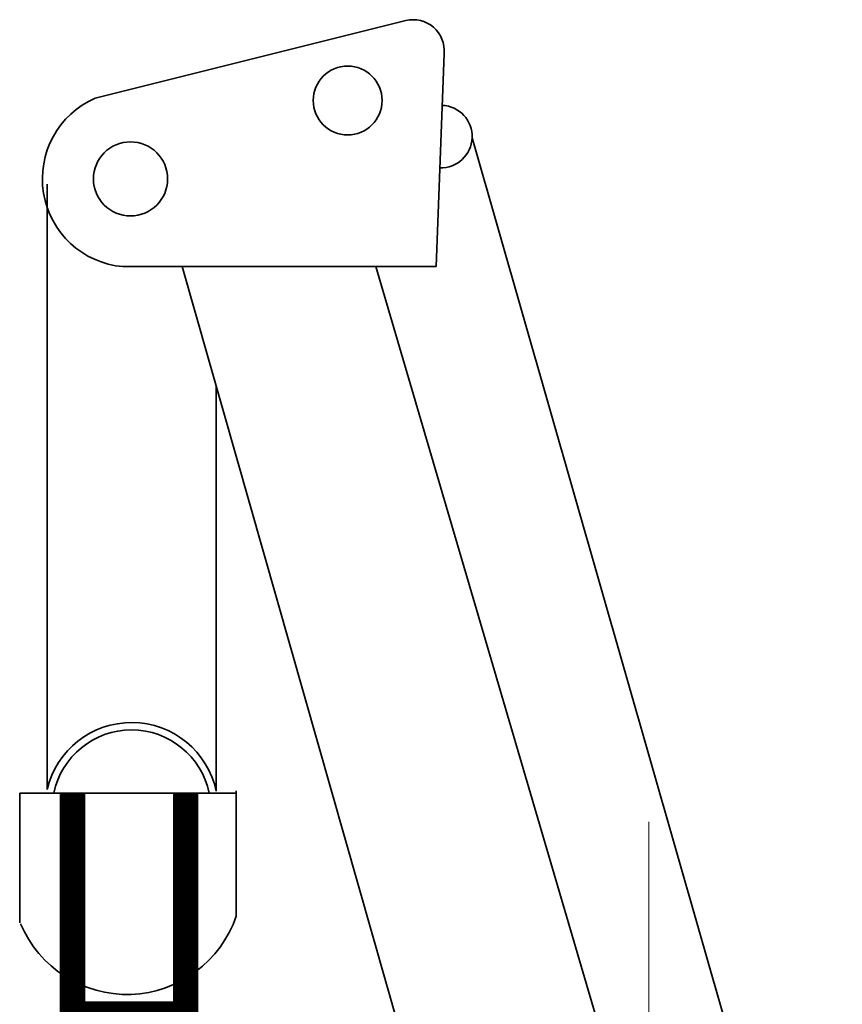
# Model space of a CAD drawing. Header units: millimetres. Extents: x 0 to 297, y 0 to 420.
# Tile 28 of 30: x 153 to 165, y 270 to 284. Entities that reach past the tile are written whole.
import ezdxf

# ---------------------------------------------------------------- set-up
doc = ezdxf.new("R2010")
doc.units = ezdxf.units.MM
doc.linetypes.add('K5LT_BASIC', pattern=[0])
doc.linetypes.add('K5LT_THIN_INCLUDED_TO_HATCHING', pattern=[0])
doc.layers.add('Системный слой', color=7, linetype='Continuous')

# ---------------------------------------------------------------- blocks, each defined once
blk = doc.blocks.new('U14')
at = {"layer": 'Системный слой', "color": 7, "linetype": 'K5LT_THIN_INCLUDED_TO_HATCHING', "lineweight": 9, "true_color": 0xffffff}
for p, q in [((161.901, 272.905), (161.901, 267.688)), ((161.901, 267.688), (163.901, 266.888)), ((163.901, 266.888), (159.901, 265.288)), ((159.901, 265.288), (161.901, 264.488)), ((161.901, 264.488), (161.901, 259.271))]:
    blk.add_line(p, q, dxfattribs=at)

msp = doc.modelspace()

# ---------------------------------------------------------------- linework, layer by layer
at = {"layer": 'Системный слой', "color": 3, "linetype": 'K5LT_BASIC', "lineweight": 35, "true_color": 0x00ff00}
for p, q in [((158.55284, 283.948575), (154.276653, 282.879528)), ((158.971645, 280.557073), (159.080915, 283.492636)), ((195.983992, 154.722013), (159.468176, 282.334311)), ((153.613466, 273.349071), (153.613466, 281.693773)), ((158.971645, 280.557073), (154.656053, 280.557073)), ((155.472379, 280.557073), (176.629185, 206.274293)), ((158.142089, 280.557073), (179.625921, 207.372203)), ((155.943421, 273.328081), (155.943421, 278.903216)), ((153.23578, 273.300813), (153.23578, 271.513192)), ((156.217809, 273.300813), (153.23578, 273.300813)), ((156.217809, 273.333269), (156.217809, 271.605936))]:
    msp.add_line(p, q, dxfattribs=at)
at = {"layer": 'Системный слой', "color": 3, "linetype": 'K5LT_BASIC', "true_color": 0x00ff00, "const_width": 0.35}
msp.add_lwpolyline([(153.963199, 273.300813), (153.963199, 270.253142), (155.520638, 270.253142), (155.520638, 273.300813)], dxfattribs=at)
at = {"layer": 'Системный слой', "color": 3, "linetype": 'K5LT_BASIC', "lineweight": 35, "true_color": 0x00ff00}
for centre, radius in [((157.753007, 282.847763), 0.474251), ((154.762109, 281.766616), 0.510784)]:
    msp.add_circle(centre, radius, dxfattribs=at)
for centre, radius, start, end in [((158.656321, 283.534648), 0.426667, 354.3492782, 104.0362435), ((154.762109, 281.766616), 1.214183, 113.566988, 264.9889904), ((159.038394, 282.350309), 0.43008, 267.8682839, 87.8682839), ((154.776111, 273.079692), 1.193444, 12.0126435, 166.9550281), ((154.776111, 273.079692), 1.092344, 11.6789522, 168.3210478), ((154.713364, 272.112704), 1.587504, 202.6924493, 341.3840491)]:
    msp.add_arc(centre, radius, start, end, dxfattribs=at)

# ---------------------------------------------------------------- block references
at = {"layer": 'Системный слой'}
msp.add_blockref('U14', (0, 0), dxfattribs=at)

doc.saveas('drawing.dxf')
